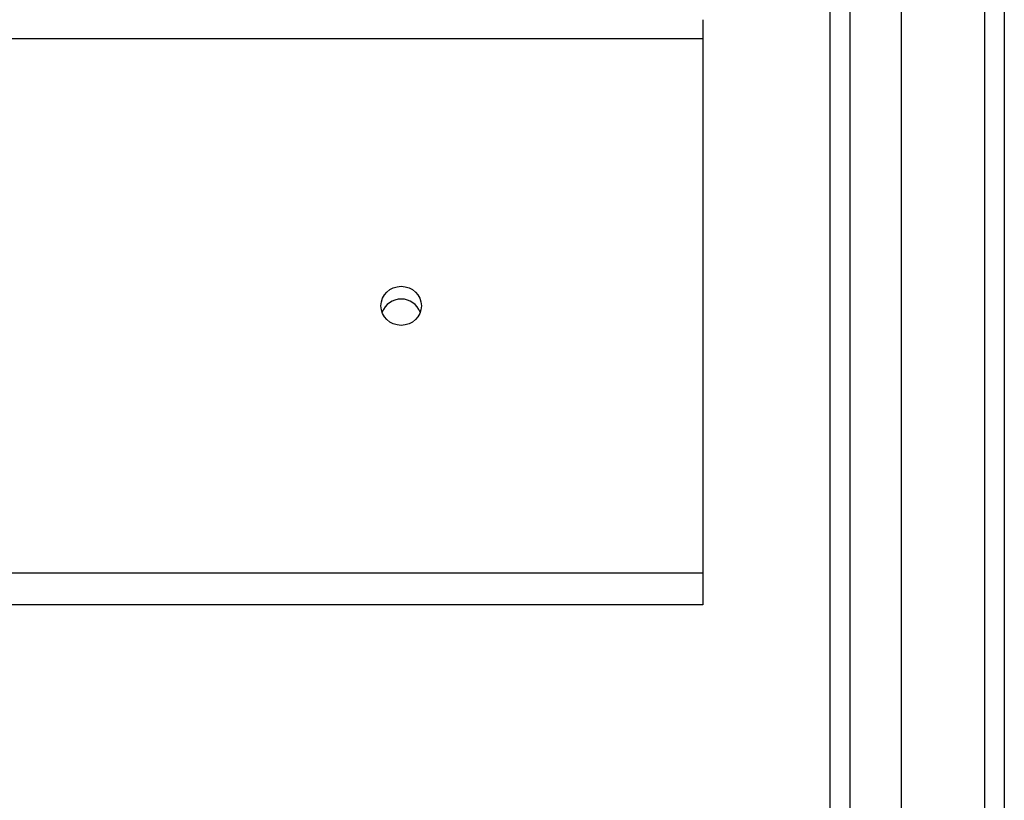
# Model space of a CAD drawing. Header units: inches. Extents: x 56.1 to 140.1, y 34.7 to 67.
# Tile 52 of 60: x 135.2 to 140.1, y 40 to 43.9. Entities that reach past the tile are written whole.
import ezdxf

# ---------------------------------------------------------------- set-up
doc = ezdxf.new("R2010")
doc.units = ezdxf.units.IN
doc.header["$MEASUREMENT"] = 0
doc.layers.add('Visible Edges(ANSI)', color=7, linetype='Continuous', lineweight=25)
doc.layers.add('Visible Tangent Edges(ANSI)', color=7, linetype='Continuous', lineweight=25)

msp = doc.modelspace()

# ---------------------------------------------------------------- linework, layer by layer
at = {"layer": 'Visible Edges(ANSI)'}
for p, q in [((139.551, 36.5765), (139.551, 65.1592)), ((140.0628, 64.9938), (140.0628, 36.7419)), ((139.1967, 36.765), (139.1967, 64.9707)), ((138.5628, 43.9163), (138.5628, 43.8232)), ((138.5628, 43.8232), (138.5628, 41.1639)), ((138.5628, 41.1639), (138.5628, 41.0071)), ((138.5628, 41.0071), (98.9289, 41.0071))]:
    msp.add_line(p, q, dxfattribs=at)
msp.add_ellipse((137.0628, 42.4936), major_axis=(-0.1005, 0), ratio=0.966998, dxfattribs=at)
msp.add_ellipse((137.0628, 42.4299), major_axis=(0.1005, 0), ratio=0.966998, start_param=0.333879, end_param=2.807714, dxfattribs=at)
at = {"layer": 'Visible Tangent Edges(ANSI)'}
for p, q in [((139.9638, 65.7689), (139.9638, 35.9669)), ((139.2957, 36.635), (139.2957, 65.1007)), ((98.9289, 43.8232), (138.5628, 43.8232)), ((138.5628, 41.1639), (98.9289, 41.1639))]:
    msp.add_line(p, q, dxfattribs=at)

doc.saveas('drawing.dxf')
